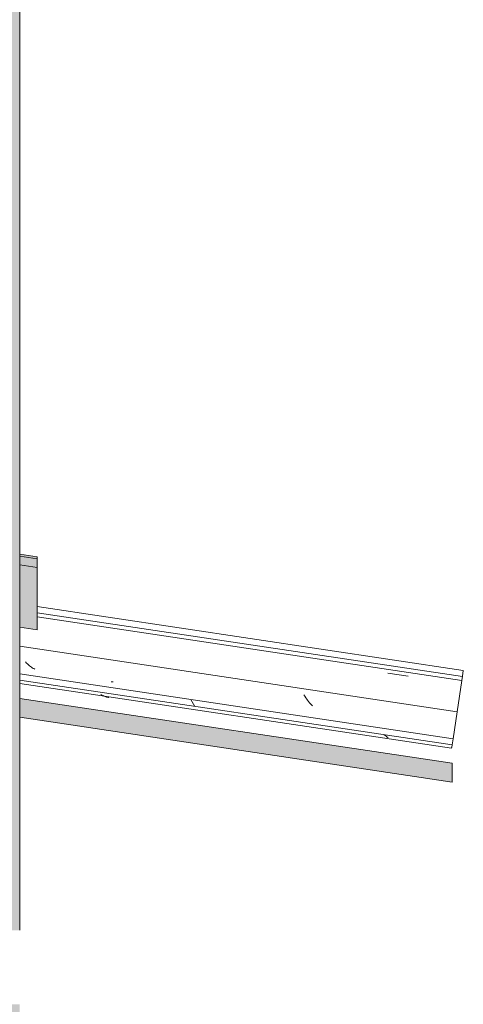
# Model space of a CAD drawing. Header units: metres. Extents: x -27.3 to 21, y -0.3 to 10.3.
# Tile 233 of 237: x 20.047 to 20.406, y 2.62 to 3.417. Entities that reach past the tile are written whole.
import ezdxf

# ---------------------------------------------------------------- set-up
doc = ezdxf.new("R2010")
doc.units = ezdxf.units.M
for name, color, linetype, lineweight in [('A-GLAZ-CWMG', 7, 'Continuous', 5), ('A-ROOF', 7, 'Continuous', 5), ('A-ROOF-OTLN', 7, 'Continuous', 5), ('A-ROOF-PATT', 7, 'Continuous', 5), ('I-WALL', 7, 'Continuous', 5)]:
    doc.layers.add(name, color=color, linetype=linetype, lineweight=lineweight)

# ---------------------------------------------------------------- blocks, each defined once
blk = doc.blocks.new('FP_228-FACHADA 03')
at = {"layer": 'A-GLAZ-CWMG'}
blk.add_line((25.6141, 2.89036), (25.26924, 2.94209), dxfattribs=at)
blk = doc.blocks.new('FP_229-FACHADA 03')
at = {"layer": 'A-GLAZ-CWMG'}
blk.add_line((25.25504, 2.87984), (25.60465, 2.8274), dxfattribs=at)
at = {"layer": 'A-GLAZ-CWMG', "color": 9, "true_color": 0xc0c0c0}
for p, q in [((25.32343, 2.86959), (25.32254, 2.86999)), ((25.32432, 2.86923), (25.32343, 2.86959)), ((25.32523, 2.86893), (25.32432, 2.86923)), ((25.32614, 2.86867), (25.32523, 2.86893)), ((25.32706, 2.86847), (25.32614, 2.86867))]:
    blk.add_line(p, q, dxfattribs=at)
blk = doc.blocks.new('Rectangular Mullion - Telha Fibrocimento - Ondulada-2565196-FACHADA 03')
at = {"layer": 'A-GLAZ-CWMG'}
for p, q in [((25.61405, 2.89005), (25.6141, 2.89036)), ((25.60465, 2.8274), (25.60472, 2.82787))]:
    blk.add_line(p, q, dxfattribs=at)
for name in ['FP_228-FACHADA 03', 'FP_229-FACHADA 03']:
    blk.add_blockref(name, (0, 0), dxfattribs=at)
blk = doc.blocks.new('FP_231-FACHADA 03')
at = {"layer": 'A-GLAZ-CWMG'}
blk.add_line((25.6141, 2.89036), (25.26924, 2.94209), dxfattribs=at)
blk = doc.blocks.new('FP_232-FACHADA 03')
at = {"layer": 'A-GLAZ-CWMG'}
blk.add_line((25.25504, 2.87984), (25.60465, 2.8274), dxfattribs=at)
at = {"layer": 'A-GLAZ-CWMG', "color": 9, "true_color": 0xc0c0c0}
for p, q in [((25.32342, 2.86954), (25.32253, 2.86994)), ((25.32432, 2.86919), (25.32342, 2.86954)), ((25.32522, 2.8689), (25.32432, 2.86919)), ((25.32613, 2.86865), (25.32522, 2.8689)), ((25.32705, 2.86846), (25.32613, 2.86865))]:
    blk.add_line(p, q, dxfattribs=at)
blk = doc.blocks.new('Rectangular Mullion - Telha Fibrocimento - Ondulada-V230-FACHADA 03')
at = {"layer": 'A-GLAZ-CWMG'}
for p, q in [((25.61405, 2.89005), (25.6141, 2.89036)), ((25.60465, 2.8274), (25.60472, 2.82787))]:
    blk.add_line(p, q, dxfattribs=at)
for name in ['FP_231-FACHADA 03', 'FP_232-FACHADA 03']:
    blk.add_blockref(name, (0, 0), dxfattribs=at)
blk = doc.blocks.new('FP_234-FACHADA 03')
at = {"layer": 'A-GLAZ-CWMG'}
blk.add_line((25.6141, 2.89036), (25.26924, 2.94209), dxfattribs=at)
blk = doc.blocks.new('FP_235-FACHADA 03')
at = {"layer": 'A-GLAZ-CWMG'}
blk.add_line((25.61335, 2.88536), (25.26924, 2.93697), dxfattribs=at)
blk = doc.blocks.new('FP_236-FACHADA 03')
at = {"layer": 'A-GLAZ-CWMG'}
blk.add_line((25.61286, 2.88213), (25.26924, 2.93367), dxfattribs=at)
at = {"layer": 'A-GLAZ-CWMG', "color": 9, "true_color": 0xc0c0c0}
blk.add_line((25.55294, 2.88822), (25.56952, 2.88576), dxfattribs=at)
blk = doc.blocks.new('FP_237-FACHADA 03')
at = {"layer": 'A-GLAZ-CWMG', "color": 9, "true_color": 0xc0c0c0}
for p, q in [((25.26048, 2.8964), (25.25967, 2.89724)), ((25.2613, 2.89561), (25.26048, 2.8964)), ((25.26213, 2.89487), (25.2613, 2.89561)), ((25.26296, 2.89417), (25.26213, 2.89487)), ((25.2638, 2.89351), (25.26296, 2.89417)), ((25.26464, 2.89291), (25.2638, 2.89351)), ((25.26549, 2.89235), (25.26464, 2.89291)), ((25.26635, 2.89184), (25.26549, 2.89235)), ((25.26722, 2.89138), (25.26635, 2.89184)), ((25.32994, 2.88114), (25.3291, 2.88121)), ((25.33079, 2.88112), (25.32994, 2.88114)), ((25.4858, 2.86944), (25.48503, 2.87059)), ((25.48657, 2.86832), (25.4858, 2.86944)), ((25.48734, 2.86724), (25.48657, 2.86832)), ((25.48812, 2.8662), (25.48734, 2.86724)), ((25.48891, 2.8652), (25.48812, 2.8662)), ((25.4897, 2.86424), (25.48891, 2.8652)), ((25.4905, 2.86332), (25.4897, 2.86424)), ((25.4913, 2.86245), (25.4905, 2.86332)), ((25.49211, 2.86162), (25.4913, 2.86245))]:
    blk.add_line(p, q, dxfattribs=at)
blk = doc.blocks.new('FP_238-FACHADA 03')
at = {"layer": 'A-GLAZ-CWMG'}
blk.add_line((25.25504, 2.87984), (25.60465, 2.8274), dxfattribs=at)
at = {"layer": 'A-GLAZ-CWMG', "color": 9, "true_color": 0xc0c0c0}
for p, q in [((25.32164, 2.8703), (25.32076, 2.87079)), ((25.32252, 2.86987), (25.32164, 2.8703)), ((25.32341, 2.86949), (25.32252, 2.86987)), ((25.32431, 2.86915), (25.32341, 2.86949)), ((25.32522, 2.86887), (25.32431, 2.86915)), ((25.32613, 2.86864), (25.32522, 2.86887)), ((25.32705, 2.86845), (25.32613, 2.86864)), ((25.55074, 2.83768), (25.55003, 2.83825)), ((25.5516, 2.83704), (25.55074, 2.83768)), ((25.55246, 2.83646), (25.5516, 2.83704)), ((25.55332, 2.83592), (25.55246, 2.83646))]:
    blk.add_line(p, q, dxfattribs=at)
blk = doc.blocks.new('Rectangular Mullion - Telha Fibrocimento - Ondulada-V233-FACHADA 03')
at = {"layer": 'A-GLAZ-CWMG', "true_color": 0xc0c0c0}
h = blk.add_hatch(dxfattribs=at)
h.set_pattern_fill('FP_23', color=9, style=0, pattern_type=2)
h.set_pattern_definition([(0, (32.697, 1.2), (0.4064, 0.1016), [0.01676, -0.28804, 0.01676, -0.28804, -1.626]), (0, (32.697, 1.2), (0.4064, 0.1016), [-0.6096, 0.01676, -0.59284, 0.01676, -0.28804, -0.7112]), (0, (32.697, 1.2), (0.4064, 0.1016), [-1.524, 0.01676, -0.18644, 0.01676, -0.49124]), (120, (32.85, 1.251), (-0.2911882, 0.3011527), [0.01676, -0.28804, 0.01676, -0.28804, -1.626]), (120, (32.85, 1.251), (-0.2911882, 0.3011527), [-0.6096, 0.01676, -0.59284, 0.01676, -0.28804, -0.7112]), (120, (32.85, 1.251), (-0.2911882, 0.3011527), [-1.524, 0.01676, -0.18644, 0.01676, -0.49124]), (240, (32.9, 1.454), (-0.1152118, -0.4027527), [0.01676, -0.28804, 0.01676, -0.28804, -1.626]), (240, (32.9, 1.454), (-0.1152118, -0.4027527), [-0.6096, 0.01676, -0.59284, 0.01676, -0.28804, -0.7112]), (240, (32.9, 1.454), (-0.1152118, -0.4027527), [-1.524, 0.01676, -0.18644, 0.01676, -0.49124])])
h.paths.add_polyline_path([(25.60504, 2.83), (25.60578, 2.83494), (25.25504, 2.88755), (25.25504, 2.8825), (25.60265, 2.83036)])
at = {"layer": 'A-GLAZ-CWMG'}
for p, q in [((25.25504, 2.90992), (25.60906, 2.85681)), ((25.25504, 2.88755), (25.60578, 2.83494)), ((25.6134, 2.88572), (25.6141, 2.89036)), ((25.25504, 2.8825), (25.60504, 2.83)), ((25.60906, 2.85681), (25.61286, 2.88213)), ((25.61291, 2.88245), (25.61335, 2.88536)), ((25.60906, 2.85681), (25.60578, 2.83494)), ((25.60578, 2.83494), (25.60504, 2.83)), ((25.60465, 2.8274), (25.60501, 2.82981))]:
    blk.add_line(p, q, dxfattribs=at)
for name in ['FP_234-FACHADA 03', 'FP_235-FACHADA 03', 'FP_236-FACHADA 03', 'FP_237-FACHADA 03', 'FP_238-FACHADA 03']:
    blk.add_blockref(name, (0, 0), dxfattribs=at)

msp = doc.modelspace()

# ---------------------------------------------------------------- hatches: boundary and pattern name
at = {"layer": 'A-ROOF', "true_color": 0xc8c8c8}
msp.add_hatch(color=9, dxfattribs=at).paths.add_polyline_path([(20.39722, 2.8), (20.39722, 2.81517), (20.04722, 2.86767), (20.04722, 2.8525), (20.3553, 2.80629)])
at = {"layer": 'A-ROOF-PATT', "true_color": 0x919191}
for points in [[(20.06142, 2.98089), (20.06142, 2.98232), (20.04722, 2.98445), (20.04722, 2.98302)], [(20.06142, 2.97374), (20.06142, 2.98089), (20.04722, 2.98302), (20.04722, 2.97586)], [(20.06142, 2.92318), (20.06142, 2.97374), (20.04722, 2.97586), (20.04722, 2.92531)]]:
    msp.add_hatch(color=252, dxfattribs=at).paths.add_polyline_path(points)
at = {"layer": 'I-WALL', "true_color": 0xdbcc9e}
for points in [[(20.04722, 2.68), (20.04722, 3.65), (19.89222, 3.65), (19.89222, 2.68), (20.02856, 2.68)], [(19.88722, 0.5), (20.04722, 0.5), (20.04722, 2.62), (19.88722, 2.62), (19.88722, 0.58)]]:
    msp.add_hatch(color=9, dxfattribs=at).paths.add_polyline_path(points)

# ---------------------------------------------------------------- linework, layer by layer
at = {"layer": 'A-ROOF'}
for p, q in [((20.04722, 2.86767), (20.39722, 2.81517)), ((20.39722, 2.8), (20.04722, 2.8525)), ((20.39722, 2.81517), (20.39722, 2.8))]:
    msp.add_line(p, q, dxfattribs=at)
at = {"layer": 'A-ROOF-OTLN'}
for p, q in [((20.06142, 2.98232), (20.04722, 2.98445)), ((20.06142, 2.98089), (20.04722, 2.98302)), ((20.06142, 2.98232), (20.06142, 2.92318)), ((20.04722, 2.97586), (20.06142, 2.97374)), ((20.06142, 2.92318), (20.04722, 2.92531))]:
    msp.add_line(p, q, dxfattribs=at)
at = {"layer": 'I-WALL'}
msp.add_line((20.04722, 3.65), (20.04722, 2.68), dxfattribs=at)

# ---------------------------------------------------------------- block references
at = {"layer": 'A-GLAZ-CWMG'}
for name in ['Rectangular Mullion - Telha Fibrocimento - Ondulada-2565196-FACHADA 03', 'Rectangular Mullion - Telha Fibrocimento - Ondulada-V230-FACHADA 03', 'Rectangular Mullion - Telha Fibrocimento - Ondulada-V233-FACHADA 03']:
    msp.add_blockref(name, (-5.20782, 0), dxfattribs=at)

doc.saveas('drawing.dxf')
